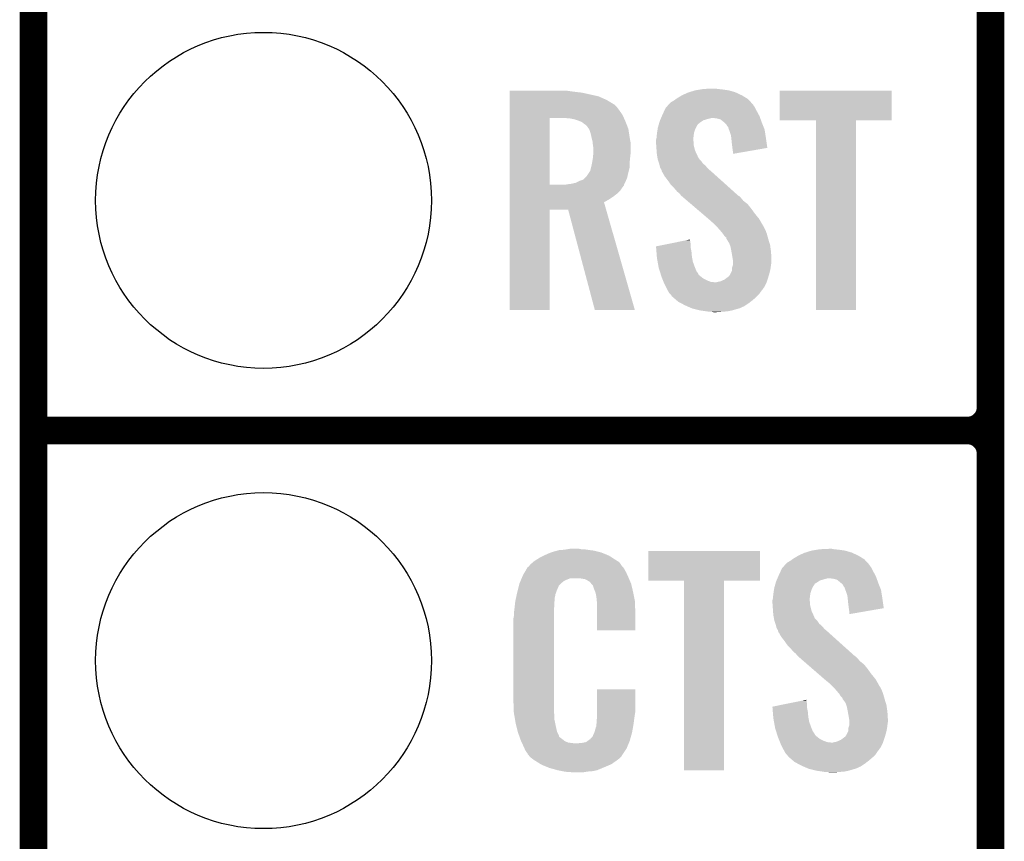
# Model space of a CAD drawing. Extents: x -1.3 to 24.2, y -3.9 to 53.5.
# Tile 6 of 43: x -1.3 to 4.1, y 11.7 to 16.2. Entities that reach past the tile are written whole.
import ezdxf

# ---------------------------------------------------------------- set-up
doc = ezdxf.new("R2010")
doc.units = 0
doc.layers.get('0').update_dxf_attribs({"linetype": 'CONTINUOUS'})
for name, color, linetype in [('CORDELIA-I_CLICK_V100_GKO', 14, 'CONTINUOUS'), ('CORDELIA-I_CLICK_V100_GTO', 12, 'CONTINUOUS'), ('CORDELIA-I_CLICK_V100_GTS', 13, 'CONTINUOUS')]:
    doc.layers.add(name, color=color, linetype=linetype)

# ---------------------------------------------------------------- blocks, each defined once
blk = doc.blocks.new('ROUND_23')
blk.add_circle((0, 0), 0.9271)

msp = doc.modelspace()

# ---------------------------------------------------------------- linework, layer by layer
at = {"layer": 'CORDELIA-I_CLICK_V100_GKO', "const_width": 0.1524}
msp.add_lwpolyline([(-1.27, -3.81), (-1.27, 53.34)], dxfattribs=at)
at = {"layer": 'CORDELIA-I_CLICK_V100_GTO', "const_width": 0.1524}
for points in [[(4.0132, -0.5588), (4.0132, 18.3388)], [(4.0132, 14.097), (4.0132, 16.383)], [(-1.27, 13.97), (3.8862, 13.97)], [(-1.27, 13.97), (3.8862, 13.97)], [(4.0132, 11.557), (4.0132, 13.843)]]:
    msp.add_lwpolyline(points, dxfattribs=at)
for points in [[(3.8862, 13.97, 0.4142136), (4.0132, 14.097)], [(4.0132, 13.843, 0.4142136), (3.8862, 13.97)], [(4.0132, 13.843, 0.4142136), (3.8862, 13.97)]]:
    msp.add_lwpolyline(points, format="xyb", dxfattribs=at)
at = {"layer": 'CORDELIA-I_CLICK_V100_GTO'}
for points in [[(1.35892, 15.84198), (1.358922, 15.84452), (1.69672, 15.84198), (1.67894, 15.84452)], [(1.35892, 15.83944), (1.35892, 15.84198), (1.7145, 15.83944), (1.69672, 15.84198)], [(1.35892, 15.83436), (1.35892, 15.83944), (1.75768, 15.83436), (1.7145, 15.83944)], [(1.35892, 15.814038), (1.35892, 15.83436), (1.849122, 15.814038), (1.75768, 15.83436)], [(2.283458, 15.80388), (2.308862, 15.81912), (2.666366, 15.80388), (2.6416, 15.81912)], [(2.308862, 15.81912), (2.341882, 15.834362), (2.6416, 15.81912), (2.60894, 15.834362)], [(2.341882, 15.834362), (2.350004, 15.8369), (2.60894, 15.834362), (2.6035, 15.8369)], [(2.350004, 15.8369), (2.38252, 15.84706), (2.6035, 15.8369), (2.567942, 15.84706)], [(2.38252, 15.84706), (2.413, 15.85214), (2.567942, 15.84706), (2.53238, 15.85214)], [(2.413, 15.85214), (2.428242, 15.85468), (2.53238, 15.85214), (2.506978, 15.85468)], [(2.428242, 15.85468), (2.48158, 15.85722), (2.506978, 15.85468), (2.494282, 15.85722)], [(2.84988, 15.681982), (2.8499, 15.844498), (3.467078, 15.681982), (3.4671, 15.844498)], [(2.8499, 15.844498), (2.849902, 15.84452), (3.4671, 15.844498), (2.849902, 15.84452)], [(1.35892, 15.79372), (1.35892, 15.814038), (1.89484, 15.79372), (1.849122, 15.814038)], [(1.35892, 15.77086), (1.35892, 15.79372), (1.93294, 15.77086), (1.89484, 15.79372)], [(1.35892, 15.768318), (1.35892, 15.77086), (1.93802, 15.768318), (1.93294, 15.77086)], [(1.35892, 15.758158), (1.35892, 15.768318), (1.94818, 15.758158), (1.93802, 15.768318)], [(2.231602, 15.76324), (2.236256, 15.768316), (2.705102, 15.76324), (2.702562, 15.768316)], [(2.236256, 15.768316), (2.247904, 15.781022), (2.702562, 15.768316), (2.690916, 15.781022)], [(2.247904, 15.781022), (2.252978, 15.78356), (2.690916, 15.781022), (2.68859, 15.78356)], [(2.252978, 15.78356), (2.26568, 15.791178), (2.68859, 15.78356), (2.681608, 15.791178)], [(2.26568, 15.791178), (2.276344, 15.798798), (2.681608, 15.791178), (2.674622, 15.798798)], [(2.276344, 15.798798), (2.283458, 15.80388), (2.674622, 15.798798), (2.666366, 15.80388)], [(1.358918, 15.712438), (1.35892, 15.73784), (1.9812, 15.712438), (1.96342, 15.73784)], [(1.358918, 15.69466), (1.358918, 15.712438), (1.989406, 15.69466), (1.9812, 15.712438)], [(1.35892, 15.73784), (1.35892, 15.758158), (1.96342, 15.73784), (1.94818, 15.758158)], [(2.198912, 15.704818), (2.20218, 15.71244), (2.73812, 15.704818), (2.733964, 15.71244)], [(2.20218, 15.71244), (2.211662, 15.73276), (2.733964, 15.71244), (2.72288, 15.73276)], [(2.211662, 15.73276), (2.219962, 15.75054), (2.72288, 15.73276), (2.71399, 15.75054)], [(2.219962, 15.75054), (2.222288, 15.753078), (2.71399, 15.75054), (2.71272, 15.753078)], [(2.222288, 15.753078), (2.231602, 15.76324), (2.71272, 15.753078), (2.705102, 15.76324)], [(1.358912, 15.326382), (1.358918, 15.69466), (1.57988, 15.326382), (1.579902, 15.69466)], [(1.691642, 15.69212), (1.66116, 15.69466), (1.99058, 15.69212), (1.989406, 15.69466)], [(1.71704, 15.687038), (1.691642, 15.69212), (1.992924, 15.687038), (1.99058, 15.69212)], [(1.739898, 15.67942), (1.71704, 15.687038), (1.99644, 15.67942), (1.992924, 15.687038)], [(1.75768, 15.671798), (1.739898, 15.67942), (1.999404, 15.671798), (1.99644, 15.67942)], [(1.77038, 15.66164), (1.75768, 15.671798), (2.003354, 15.66164), (1.999404, 15.671798)], [(1.778002, 15.656558), (1.77038, 15.66164), (2.00533, 15.656558), (2.003354, 15.66164)], [(1.78562, 15.64894), (1.778002, 15.656558), (2.008294, 15.64894), (2.00533, 15.656558)], [(2.17968, 15.651478), (2.181858, 15.6591), (2.39268, 15.651478), (2.39776, 15.6591)], [(2.181858, 15.6591), (2.182584, 15.66164), (2.39776, 15.6591), (2.4003, 15.66164)], [(2.182584, 15.66164), (2.185488, 15.6718), (2.4003, 15.66164), (2.413, 15.6718)], [(2.185488, 15.6718), (2.18694, 15.676882), (2.413, 15.6718), (2.420622, 15.676882)], [(2.18694, 15.676882), (2.189114, 15.681958), (2.420622, 15.676882), (2.428236, 15.681958)], [(2.189114, 15.681958), (2.192382, 15.68958), (2.428236, 15.681958), (2.453642, 15.68958)], [(2.192382, 15.68958), (2.194558, 15.69466), (2.453642, 15.68958), (2.473958, 15.69466)], [(2.194558, 15.69466), (2.198912, 15.704818), (2.74175, 15.69466), (2.73812, 15.704818)], [(2.501898, 15.69212), (2.481578, 15.69466), (2.742656, 15.69212), (2.74175, 15.69466)], [(2.522216, 15.687042), (2.501898, 15.69212), (2.74447, 15.687042), (2.742656, 15.69212)], [(2.544446, 15.66926), (2.522216, 15.687042), (2.75082, 15.66926), (2.74447, 15.687042)], [(2.547618, 15.666722), (2.544446, 15.66926), (2.751836, 15.666722), (2.75082, 15.66926)], [(2.555238, 15.6591), (2.547618, 15.666722), (2.754884, 15.6591), (2.751836, 15.666722)], [(2.560318, 15.648944), (2.555238, 15.6591), (2.758946, 15.648944), (2.754884, 15.6591)], [(3.050518, 15.68196), (2.84988, 15.681982), (3.467078, 15.68196), (3.467078, 15.681982)], [(3.05052, 15.681938), (3.050518, 15.68196), (3.27152, 15.681938), (3.467078, 15.68196)], [(3.05054, 14.635502), (3.05052, 15.681938), (3.271498, 14.635502), (3.27152, 15.681938)], [(1.796508, 15.633696), (1.78562, 15.64894), (2.01422, 15.633696), (2.008294, 15.64894)], [(1.79832, 15.631158), (1.796508, 15.633696), (2.014602, 15.631158), (2.01422, 15.633696)], [(1.80594, 15.608298), (1.79832, 15.631158), (2.01803, 15.608298), (2.014602, 15.631158)], [(1.81102, 15.58544), (1.80594, 15.608298), (2.02146, 15.58544), (2.01803, 15.608298)], [(2.16916, 15.582902), (2.170936, 15.60068), (2.372676, 15.582902), (2.3749, 15.60068)], [(2.170936, 15.60068), (2.1717, 15.6083), (2.3749, 15.60068), (2.37617, 15.6083)], [(2.1717, 15.6083), (2.172872, 15.61592), (2.37617, 15.6083), (2.37744, 15.61592)], [(2.172872, 15.61592), (2.175216, 15.631158), (2.37744, 15.61592), (2.38252, 15.631158)], [(2.175216, 15.631158), (2.17678, 15.641322), (2.38252, 15.631158), (2.387602, 15.641322)], [(2.17678, 15.641322), (2.17968, 15.651478), (2.387602, 15.641322), (2.39268, 15.651478)], [(2.565394, 15.643866), (2.560318, 15.648944), (2.760978, 15.643866), (2.758946, 15.648944)], [(2.5654, 15.641324), (2.565394, 15.643866), (2.761994, 15.641324), (2.760978, 15.643866)], [(2.569212, 15.631158), (2.5654, 15.641324), (2.76606, 15.631158), (2.761994, 15.641324)], [(2.57302, 15.621), (2.569212, 15.631158), (2.767664, 15.621), (2.76606, 15.631158)], [(2.580638, 15.598142), (2.57302, 15.621), (2.771274, 15.598142), (2.767664, 15.621)], [(1.811656, 15.5829), (1.81102, 15.58544), (2.02184, 15.5829), (2.02146, 15.58544)], [(1.8161, 15.565118), (1.811656, 15.5829), (2.025074, 15.565118), (2.02184, 15.5829)], [(1.81723, 15.554958), (1.8161, 15.565118), (2.02692, 15.554958), (2.025074, 15.565118)], [(1.81864, 15.54226), (1.81723, 15.554958), (2.02692, 15.54226), (2.02692, 15.554958)], [(2.16662, 15.572742), (2.168524, 15.580358), (2.37236, 15.572742), (2.37236, 15.580358)], [(2.16662, 15.570198), (2.16662, 15.572742), (2.37236, 15.570198), (2.37236, 15.572742)], [(2.16662, 15.560038), (2.16662, 15.570198), (2.3749, 15.560038), (2.37236, 15.570198)], [(2.16771, 15.544798), (2.16662, 15.560038), (2.3749, 15.544798), (2.3749, 15.560038)], [(2.168524, 15.580358), (2.16916, 15.582902), (2.37236, 15.580358), (2.372676, 15.582902)], [(2.582244, 15.5829), (2.580638, 15.598142), (2.77368, 15.5829), (2.771274, 15.598142)], [(2.58572, 15.54988), (2.582244, 15.5829), (2.778386, 15.54988), (2.77368, 15.5829)], [(2.58826, 15.52956), (2.58572, 15.54988), (2.78128, 15.52956), (2.778386, 15.54988)], [(1.82118, 15.527018), (1.81864, 15.54226), (2.02692, 15.527018), (2.02692, 15.54226)], [(1.81903, 15.4813), (1.820788, 15.50416), (2.02438, 15.4813), (2.02692, 15.50416)], [(1.820788, 15.50416), (1.82118, 15.50924), (2.02692, 15.50416), (2.02692, 15.50924)], [(1.82118, 15.50924), (1.82118, 15.527018), (2.02692, 15.50924), (2.02692, 15.527018)], [(2.16916, 15.52448), (2.16771, 15.544798), (2.37998, 15.52448), (2.3749, 15.544798)], [(2.169942, 15.514318), (2.16916, 15.52448), (2.38252, 15.514318), (2.37998, 15.52448)], [(2.1717, 15.49146), (2.169942, 15.514318), (2.39307, 15.49146), (2.38252, 15.514318)], [(2.588262, 15.529556), (2.58826, 15.52956), (2.78128, 15.529556), (2.78128, 15.52956)], [(2.5908, 15.51178), (2.588262, 15.529556), (2.678642, 15.51178), (2.78128, 15.529556)], [(2.5908, 15.496566), (2.5908, 15.51178), (2.5908, 15.496566), (2.678642, 15.51178)], [(1.809044, 15.425418), (1.81356, 15.44574), (2.02184, 15.425418), (2.02184, 15.44574)], [(1.81356, 15.44574), (1.815252, 15.455902), (2.02184, 15.44574), (2.02184, 15.455902)], [(1.815252, 15.455902), (1.81864, 15.47622), (2.02184, 15.455902), (2.02387, 15.47622)], [(1.81864, 15.47622), (1.81903, 15.4813), (2.02387, 15.47622), (2.02438, 15.4813)], [(2.173548, 15.481296), (2.1717, 15.49146), (2.39776, 15.481296), (2.39307, 15.49146)], [(2.174012, 15.478754), (2.173548, 15.481296), (2.397766, 15.478754), (2.39776, 15.481296)], [(2.174472, 15.47622), (2.174012, 15.478754), (2.4003, 15.47622), (2.397766, 15.478754)], [(2.175858, 15.468598), (2.174472, 15.47622), (2.405382, 15.468598), (2.4003, 15.47622)], [(2.17678, 15.46352), (2.175858, 15.468598), (2.41046, 15.46352), (2.405382, 15.468598)], [(2.178474, 15.45844), (2.17678, 15.46352), (2.41554, 15.45844), (2.41046, 15.46352)], [(2.183554, 15.443198), (2.178474, 15.45844), (2.425702, 15.443198), (2.41554, 15.45844)], [(2.1844, 15.440658), (2.183554, 15.443198), (2.428878, 15.440658), (2.425702, 15.443198)], [(2.186306, 15.43304), (2.1844, 15.440658), (2.438402, 15.43304), (2.428878, 15.440658)], [(1.783078, 15.372078), (1.79832, 15.39494), (2.008942, 15.372078), (2.01422, 15.39494)], [(1.79832, 15.39494), (1.803398, 15.402556), (2.01422, 15.39494), (2.016124, 15.402556)], [(1.803398, 15.402556), (1.80848, 15.42288), (2.016124, 15.402556), (2.021204, 15.42288)], [(1.80848, 15.42288), (1.809044, 15.425418), (2.021204, 15.42288), (2.02184, 15.425418)], [(2.189478, 15.420342), (2.186306, 15.43304), (2.449284, 15.420342), (2.438402, 15.43304)], [(2.19253, 15.415258), (2.189478, 15.420342), (2.45364, 15.415258), (2.449284, 15.420342)], [(2.1971, 15.407642), (2.19253, 15.415258), (2.462528, 15.407642), (2.45364, 15.415258)], [(2.199006, 15.40002), (2.1971, 15.407642), (2.47142, 15.40002), (2.462528, 15.407642)], [(2.199638, 15.397486), (2.199006, 15.40002), (2.474242, 15.397486), (2.47142, 15.40002)], [(2.202178, 15.39494), (2.199638, 15.397486), (2.477076, 15.39494), (2.474242, 15.397486)], [(2.214878, 15.372082), (2.202178, 15.39494), (2.502522, 15.372082), (2.477076, 15.39494)], [(1.663698, 15.32636), (1.67894, 15.3289), (1.990088, 15.32636), (1.990724, 15.3289)], [(1.67894, 15.3289), (1.699212, 15.331434), (1.990724, 15.3289), (1.991358, 15.331434)], [(1.699212, 15.331434), (1.69926, 15.33144), (1.991358, 15.331434), (1.991362, 15.33144)], [(1.69926, 15.33144), (1.710692, 15.33398), (1.991362, 15.33144), (1.993898, 15.33398)], [(1.710692, 15.33398), (1.722118, 15.336518), (1.993898, 15.33398), (1.99505, 15.336518)], [(1.722118, 15.336518), (1.74244, 15.34668), (1.99505, 15.336518), (1.99967, 15.34668)], [(1.74244, 15.34668), (1.765296, 15.3543), (1.99967, 15.34668), (2.003134, 15.3543)], [(1.765296, 15.3543), (1.772914, 15.361918), (2.003134, 15.3543), (2.006598, 15.361918)], [(1.772914, 15.361918), (1.783078, 15.372078), (2.006598, 15.361918), (2.008942, 15.372078)], [(2.23266, 15.34922), (2.214878, 15.372082), (2.527972, 15.34922), (2.502522, 15.372082)], [(2.25044, 15.32382), (2.23266, 15.34922), (2.556248, 15.32382), (2.527972, 15.34922)], [(1.35891, 15.293338), (1.358912, 15.31112), (1.968498, 15.293338), (1.9812, 15.31112)], [(1.35891, 15.2781), (1.35891, 15.293338), (1.953258, 15.2781), (1.968498, 15.293338)], [(1.35891, 15.26032), (1.35891, 15.2781), (1.9304, 15.26032), (1.953258, 15.2781)], [(1.358912, 15.32636), (1.358912, 15.326382), (1.663698, 15.32636), (1.57988, 15.326382)], [(1.358912, 15.321276), (1.358912, 15.32636), (1.988818, 15.321276), (1.990088, 15.32636)], [(1.358912, 15.31112), (1.358912, 15.321276), (1.9812, 15.31112), (1.988818, 15.321276)], [(2.268222, 15.30604), (2.25044, 15.32382), (2.576042, 15.30604), (2.556248, 15.32382)], [(2.283458, 15.28826), (2.268222, 15.30604), (2.595834, 15.28826), (2.576042, 15.30604)], [(2.296158, 15.278102), (2.283458, 15.28826), (2.607142, 15.278102), (2.595834, 15.28826)], [(2.30378, 15.267942), (2.296158, 15.278102), (2.618452, 15.267942), (2.607142, 15.278102)], [(1.35891, 15.245082), (1.35891, 15.26032), (1.907542, 15.245082), (1.9304, 15.26032)], [(1.35891, 15.229824), (1.35891, 15.245082), (1.879604, 15.229824), (1.907542, 15.245082)], [(1.35891, 15.1892), (1.35891, 15.229824), (1.891234, 15.1892), (1.879604, 15.229824)], [(2.306322, 15.265398), (2.30378, 15.267942), (2.621284, 15.265398), (2.618452, 15.267942)], [(2.309302, 15.262858), (2.306322, 15.265398), (2.62636, 15.262858), (2.621284, 15.265398)], [(2.321218, 15.2527), (2.309302, 15.262858), (2.63652, 15.2527), (2.62636, 15.262858)], [(2.339098, 15.237458), (2.321218, 15.2527), (2.649222, 15.237458), (2.63652, 15.2527)], [(2.359956, 15.219678), (2.339098, 15.237458), (2.672082, 15.219678), (2.649222, 15.237458)], [(1.3589, 14.635502), (1.35891, 15.189178), (1.579858, 14.635502), (1.57988, 15.189178)], [(1.35891, 15.189178), (1.35891, 15.1892), (1.57988, 15.189178), (1.681462, 15.1892)], [(1.828796, 14.635496), (1.681462, 15.1892), (2.049748, 14.635496), (1.891234, 15.1892)], [(2.38975, 15.19428), (2.359956, 15.219678), (2.6924, 15.19428), (2.672082, 15.219678)], [(2.422526, 15.16634), (2.38975, 15.19428), (2.71272, 15.16634), (2.6924, 15.19428)], [(2.455304, 15.138398), (2.422526, 15.16634), (2.735582, 15.138398), (2.71272, 15.16634)], [(2.46126, 15.13332), (2.455304, 15.138398), (2.738546, 15.13332), (2.735582, 15.138398)], [(2.48412, 15.113), (2.46126, 15.13332), (2.750398, 15.113), (2.738546, 15.13332)], [(2.489202, 15.10792), (2.48412, 15.113), (2.75336, 15.10792), (2.750398, 15.113)], [(2.494284, 15.102838), (2.489202, 15.10792), (2.755902, 15.102838), (2.75336, 15.10792)], [(2.501904, 15.095218), (2.494284, 15.102838), (2.76098, 15.095218), (2.755902, 15.102838)], [(2.504442, 15.09268), (2.501904, 15.095218), (2.76225, 15.09268), (2.76098, 15.095218)], [(2.519998, 15.0749), (2.504442, 15.09268), (2.77114, 15.0749), (2.76225, 15.09268)], [(2.52222, 15.07236), (2.519998, 15.0749), (2.772094, 15.07236), (2.77114, 15.0749)], [(2.53492, 15.05712), (2.52222, 15.07236), (2.777808, 15.05712), (2.772094, 15.07236)], [(2.536612, 15.054582), (2.53492, 15.05712), (2.778758, 15.054582), (2.777808, 15.05712)], [(2.16664, 14.986004), (2.254384, 15.003778), (2.35712, 14.986004), (2.35712, 15.003778)], [(2.254384, 15.003778), (2.32962, 15.019018), (2.35712, 15.003778), (2.35458, 15.019018)], [(2.32962, 15.019018), (2.35458, 15.024074), (2.35458, 15.019018), (2.35458, 15.024074)], [(2.545078, 15.041882), (2.536612, 15.054582), (2.782224, 15.041882), (2.778758, 15.054582)], [(2.555232, 15.034264), (2.545078, 15.041882), (2.784302, 15.034264), (2.782224, 15.041882)], [(2.55524, 15.026646), (2.555232, 15.034264), (2.78638, 15.026646), (2.784302, 15.034264)], [(2.555246, 15.02664), (2.55524, 15.026646), (2.78638, 15.02664), (2.78638, 15.026646)], [(2.557778, 15.024102), (2.555246, 15.02664), (2.787162, 15.024102), (2.78638, 15.02664)], [(2.570478, 15.003782), (2.557778, 15.024102), (2.793414, 15.003782), (2.787162, 15.024102)], [(2.57429, 14.993618), (2.570478, 15.003782), (2.79654, 14.993618), (2.793414, 15.003782)], [(2.166844, 14.983458), (2.16664, 14.986004), (2.35712, 14.983458), (2.35712, 14.986004)], [(2.168868, 14.95806), (2.166844, 14.983458), (2.3622, 14.95806), (2.35712, 14.983458)], [(2.171094, 14.93012), (2.168868, 14.95806), (2.36474, 14.93012), (2.3622, 14.95806)], [(2.578098, 14.983462), (2.57429, 14.993618), (2.797896, 14.983462), (2.79654, 14.993618)], [(2.58334, 14.95552), (2.578098, 14.983462), (2.80162, 14.95552), (2.797896, 14.983462)], [(2.58572, 14.94282), (2.58334, 14.95552), (2.802414, 14.94282), (2.80162, 14.95552)], [(2.1717, 14.922498), (2.171094, 14.93012), (2.366128, 14.922498), (2.36474, 14.93012)], [(2.175396, 14.90218), (2.1717, 14.922498), (2.369822, 14.90218), (2.366128, 14.922498)], [(2.180476, 14.87424), (2.175396, 14.90218), (2.37998, 14.87424), (2.369822, 14.90218)], [(2.590378, 14.914882), (2.58572, 14.94282), (2.80416, 14.914882), (2.802414, 14.94282)], [(2.5908, 14.912342), (2.590378, 14.914882), (2.80416, 14.912342), (2.80416, 14.914882)], [(2.5908, 14.90218), (2.5908, 14.912342), (2.80416, 14.90218), (2.80416, 14.912342)], [(2.5908, 14.8844), (2.5908, 14.90218), (2.80162, 14.8844), (2.80416, 14.90218)], [(2.18186, 14.86662), (2.180476, 14.87424), (2.38303, 14.86662), (2.37998, 14.87424)], [(2.187476, 14.84884), (2.18186, 14.86662), (2.390144, 14.84884), (2.38303, 14.86662)], [(2.188278, 14.8463), (2.187476, 14.84884), (2.39268, 14.8463), (2.390144, 14.84884)], [(2.190684, 14.838678), (2.188278, 14.8463), (2.39776, 14.838678), (2.39268, 14.8463)], [(2.57556, 14.831062), (2.580638, 14.841222), (2.790952, 14.831062), (2.794, 14.841222)], [(2.580638, 14.841222), (2.58572, 14.851384), (2.794, 14.841222), (2.796258, 14.851384)], [(2.58572, 14.864082), (2.585722, 14.866622), (2.79908, 14.864082), (2.799396, 14.866622)], [(2.58572, 14.851384), (2.58572, 14.864082), (2.796258, 14.851384), (2.79908, 14.864082)], [(2.585722, 14.866622), (2.5908, 14.881864), (2.799396, 14.866622), (2.801302, 14.881864)], [(2.5908, 14.881864), (2.5908, 14.8844), (2.801302, 14.881864), (2.80162, 14.8844)], [(2.193892, 14.828518), (2.190684, 14.838678), (2.402844, 14.828518), (2.39776, 14.838678)], [(2.1971, 14.818358), (2.193892, 14.828518), (2.415544, 14.818358), (2.402844, 14.828518)], [(2.201166, 14.808198), (2.1971, 14.818358), (2.428242, 14.808198), (2.415544, 14.818358)], [(2.205228, 14.79804), (2.201166, 14.808198), (2.44856, 14.79804), (2.428242, 14.808198)], [(2.208276, 14.79042), (2.205228, 14.79804), (2.468882, 14.79042), (2.44856, 14.79804)], [(2.209292, 14.78788), (2.208276, 14.79042), (2.491742, 14.78788), (2.468882, 14.79042)], [(2.210308, 14.78534), (2.209292, 14.78788), (2.77622, 14.78534), (2.777066, 14.78788)], [(2.21234, 14.78026), (2.210308, 14.78534), (2.773678, 14.78026), (2.77622, 14.78534)], [(2.499362, 14.78788), (2.50952, 14.79042), (2.777066, 14.78788), (2.777912, 14.79042)], [(2.50952, 14.79042), (2.522222, 14.792962), (2.777912, 14.79042), (2.77876, 14.792962)], [(2.522222, 14.792962), (2.54508, 14.803122), (2.77876, 14.792962), (2.782146, 14.803122)], [(2.54508, 14.803122), (2.56201, 14.81582), (2.782146, 14.803122), (2.78638, 14.81582)], [(2.56201, 14.81582), (2.5654, 14.818362), (2.78638, 14.81582), (2.787142, 14.818362)], [(2.5654, 14.818362), (2.57048, 14.82344), (2.787142, 14.818362), (2.788664, 14.82344)], [(2.57048, 14.82344), (2.57556, 14.831062), (2.788664, 14.82344), (2.790952, 14.831062)], [(2.2225, 14.75994), (2.21234, 14.78026), (2.763518, 14.75994), (2.773678, 14.78026)], [(2.22377, 14.7574), (2.2225, 14.75994), (2.76098, 14.7574), (2.763518, 14.75994)], [(2.22758, 14.74978), (2.22377, 14.7574), (2.7559, 14.74978), (2.76098, 14.7574)], [(2.234636, 14.73708), (2.22758, 14.74978), (2.74574, 14.73708), (2.7559, 14.74978)], [(2.240278, 14.726922), (2.234636, 14.73708), (2.738966, 14.726922), (2.74574, 14.73708)], [(2.245362, 14.721838), (2.240278, 14.726922), (2.735578, 14.721838), (2.738966, 14.726922)], [(2.250438, 14.71676), (2.245362, 14.721838), (2.7305, 14.71676), (2.735578, 14.721838)], [(2.252978, 14.711684), (2.250438, 14.71676), (2.725424, 14.711684), (2.7305, 14.71676)], [(2.25891, 14.7066), (2.252978, 14.711684), (2.72034, 14.7066), (2.725424, 14.711684)], [(2.276688, 14.69136), (2.25891, 14.7066), (2.702562, 14.69136), (2.72034, 14.7066)], [(2.28854, 14.6812), (2.276688, 14.69136), (2.689498, 14.6812), (2.702562, 14.69136)], [(2.302828, 14.67358), (2.28854, 14.6812), (2.6797, 14.67358), (2.689498, 14.6812)], [(1.579858, 14.63548), (1.3589, 14.635502), (1.579858, 14.63548), (1.579858, 14.635502)], [(2.049752, 14.63548), (1.828796, 14.635496), (2.049752, 14.63548), (2.049748, 14.635496)], [(2.32664, 14.66088), (2.302828, 14.67358), (2.66065, 14.66088), (2.6797, 14.67358)], [(2.33245, 14.658338), (2.32664, 14.66088), (2.656838, 14.658338), (2.66065, 14.66088)], [(2.338252, 14.6558), (2.33245, 14.658338), (2.654296, 14.6558), (2.656838, 14.658338)], [(2.344058, 14.65326), (2.338252, 14.6558), (2.64668, 14.65326), (2.654296, 14.6558)], [(2.361478, 14.645638), (2.344058, 14.65326), (2.631438, 14.645638), (2.64668, 14.65326)], [(2.367278, 14.6431), (2.361478, 14.645638), (2.622552, 14.6431), (2.631438, 14.645638)], [(2.37744, 14.64056), (2.367278, 14.6431), (2.61366, 14.64056), (2.622552, 14.6431)], [(2.40792, 14.63294), (2.37744, 14.64056), (2.588262, 14.63294), (2.61366, 14.64056)], [(2.44348, 14.62786), (2.40792, 14.63294), (2.56286, 14.62786), (2.588262, 14.63294)], [(2.46126, 14.62532), (2.44348, 14.62786), (2.53238, 14.62532), (2.56286, 14.62786)], [(2.484118, 14.62278), (2.473958, 14.62532), (2.499362, 14.62278), (2.53238, 14.62532)], [(3.271498, 14.63548), (3.05054, 14.635502), (3.271498, 14.63548), (3.271498, 14.635502)], [(1.505496, 13.25626), (1.521462, 13.26642), (1.9431, 13.25626), (1.927296, 13.26642)], [(1.521462, 13.26642), (1.546856, 13.279118), (1.927296, 13.26642), (1.90754, 13.279118)], [(1.546856, 13.279118), (1.55702, 13.2842), (1.90754, 13.279118), (1.8952, 13.2842)], [(1.55702, 13.2842), (1.57988, 13.29436), (1.8952, 13.2842), (1.870526, 13.29436)], [(1.57988, 13.29436), (1.587494, 13.296898), (1.870526, 13.29436), (1.864362, 13.296898)], [(1.587494, 13.296898), (1.60274, 13.301978), (1.864362, 13.296898), (1.844046, 13.301978)], [(1.60274, 13.301978), (1.62137, 13.30706), (1.844046, 13.301978), (1.82372, 13.30706)], [(1.62137, 13.30706), (1.630682, 13.3096), (1.82372, 13.30706), (1.80467, 13.3096)], [(1.630682, 13.3096), (1.66116, 13.31214), (1.80467, 13.3096), (1.78562, 13.31214)], [(1.66116, 13.31214), (1.6764, 13.31468), (1.78562, 13.31214), (1.76784, 13.31468)], [(1.6764, 13.31468), (1.691642, 13.31722), (1.755142, 13.31468), (1.742442, 13.31722)], [(2.12344, 13.141982), (2.12346, 13.304498), (2.740638, 13.141982), (2.74066, 13.304498)], [(2.12346, 13.304498), (2.123462, 13.30452), (2.74066, 13.304498), (2.123462, 13.30452)], [(2.918964, 13.258798), (2.926078, 13.26388), (3.317242, 13.258798), (3.308986, 13.26388)], [(2.926078, 13.26388), (2.951482, 13.27912), (3.308986, 13.26388), (3.28422, 13.27912)], [(2.951482, 13.27912), (2.984502, 13.294362), (3.28422, 13.27912), (3.25156, 13.294362)], [(2.984502, 13.294362), (2.992624, 13.2969), (3.25156, 13.294362), (3.24612, 13.2969)], [(2.992624, 13.2969), (3.02514, 13.30706), (3.24612, 13.2969), (3.210562, 13.30706)], [(3.02514, 13.30706), (3.05562, 13.31214), (3.210562, 13.30706), (3.175, 13.31214)], [(3.05562, 13.31214), (3.070862, 13.31468), (3.175, 13.31214), (3.149598, 13.31468)], [(3.070862, 13.31468), (3.1242, 13.31722), (3.149598, 13.31468), (3.136902, 13.31722)], [(1.441524, 13.18768), (1.454974, 13.210538), (2.00152, 13.18768), (1.988822, 13.210538)], [(1.454974, 13.210538), (1.457966, 13.215622), (1.988822, 13.210538), (1.98374, 13.215622)], [(1.457966, 13.215622), (1.463042, 13.218164), (1.98374, 13.215622), (1.981198, 13.218164)], [(1.463042, 13.218164), (1.46507, 13.2207), (1.981198, 13.218164), (1.978662, 13.2207)], [(1.46507, 13.2207), (1.469132, 13.225778), (1.978662, 13.2207), (1.97612, 13.225778)], [(1.469132, 13.225778), (1.4732, 13.230862), (1.97612, 13.225778), (1.97249, 13.230862)], [(1.4732, 13.230862), (1.487712, 13.243558), (1.97249, 13.230862), (1.963422, 13.243558)], [(1.487712, 13.243558), (1.493522, 13.24864), (1.963422, 13.243558), (1.955292, 13.24864)], [(1.493522, 13.24864), (1.505496, 13.25626), (1.955292, 13.24864), (1.9431, 13.25626)], [(2.854282, 13.19276), (2.862582, 13.21054), (3.3655, 13.19276), (3.35661, 13.21054)], [(2.862582, 13.21054), (2.864908, 13.213078), (3.35661, 13.21054), (3.35534, 13.213078)], [(2.864908, 13.213078), (2.874222, 13.22324), (3.35534, 13.213078), (3.347722, 13.22324)], [(2.874222, 13.22324), (2.878876, 13.228316), (3.347722, 13.22324), (3.345182, 13.228316)], [(2.878876, 13.228316), (2.890524, 13.241022), (3.345182, 13.228316), (3.333536, 13.241022)], [(2.890524, 13.241022), (2.895598, 13.24356), (3.333536, 13.241022), (3.33121, 13.24356)], [(2.895598, 13.24356), (2.9083, 13.251178), (3.33121, 13.24356), (3.324228, 13.251178)], [(2.9083, 13.251178), (2.918964, 13.258798), (3.324228, 13.251178), (3.317242, 13.258798)], [(1.420796, 13.1445), (1.425072, 13.154658), (1.66878, 13.1445), (1.694176, 13.154658)], [(1.425072, 13.15466), (1.427212, 13.15974), (2.016398, 13.15466), (2.01422, 13.15974)], [(1.425072, 13.154658), (1.425072, 13.15466), (1.694176, 13.154658), (1.744978, 13.15466)], [(1.427212, 13.15974), (1.43256, 13.172442), (2.01422, 13.15974), (2.008448, 13.172442)], [(1.43256, 13.172442), (1.441524, 13.18768), (2.008448, 13.172442), (2.00152, 13.18768)], [(1.775458, 13.14958), (1.744978, 13.15466), (2.018576, 13.14958), (2.016398, 13.15466)], [(2.835002, 13.14958), (2.837178, 13.15466), (3.096262, 13.14958), (3.116578, 13.15466)], [(2.837178, 13.15466), (2.841532, 13.164818), (3.38437, 13.15466), (3.38074, 13.164818)], [(2.841532, 13.164818), (2.8448, 13.17244), (3.38074, 13.164818), (3.376584, 13.17244)], [(2.8448, 13.17244), (2.854282, 13.19276), (3.376584, 13.17244), (3.3655, 13.19276)], [(3.144518, 13.15212), (3.124198, 13.15466), (3.385276, 13.15212), (3.38437, 13.15466)], [(1.403984, 13.09116), (1.4097, 13.114016), (1.62052, 13.09116), (1.630678, 13.114016)], [(1.4097, 13.114016), (1.412242, 13.124182), (1.630678, 13.114016), (1.640842, 13.124182)], [(1.412242, 13.124182), (1.414378, 13.12926), (1.640842, 13.124182), (1.64592, 13.12926)], [(1.414378, 13.12926), (1.418656, 13.13942), (1.64592, 13.12926), (1.65862, 13.13942)], [(1.418656, 13.13942), (1.420796, 13.1445), (1.65862, 13.13942), (1.66878, 13.1445)], [(1.785618, 13.1445), (1.775458, 13.14958), (2.020752, 13.1445), (2.018576, 13.14958)], [(1.793238, 13.139422), (1.785618, 13.1445), (2.022928, 13.139422), (2.020752, 13.1445)], [(1.798316, 13.136882), (1.793238, 13.139422), (2.024016, 13.136882), (2.022928, 13.139422)], [(1.803402, 13.1318), (1.798316, 13.136882), (2.026194, 13.1318), (2.024016, 13.136882)], [(1.809936, 13.124178), (1.803402, 13.1318), (2.02946, 13.124178), (2.026194, 13.1318)], [(1.818638, 13.114022), (1.809936, 13.124178), (2.03185, 13.114022), (2.02946, 13.124178)], [(1.82626, 13.091158), (1.818638, 13.114022), (2.03723, 13.091158), (2.03185, 13.114022)], [(2.321538, 13.14196), (2.12344, 13.141982), (2.740638, 13.14196), (2.740638, 13.141982)], [(2.32154, 13.141938), (2.321538, 13.14196), (2.54254, 13.141938), (2.740638, 13.14196)], [(2.32156, 12.095502), (2.32154, 13.141938), (2.542518, 12.095502), (2.54254, 13.141938)], [(2.817836, 13.091158), (2.8194, 13.101322), (3.02514, 13.091158), (3.030222, 13.101322)], [(2.8194, 13.101322), (2.8223, 13.111478), (3.030222, 13.101322), (3.0353, 13.111478)], [(2.8223, 13.111478), (2.824478, 13.1191), (3.0353, 13.111478), (3.04038, 13.1191)], [(2.824478, 13.1191), (2.825202, 13.121634), (3.04038, 13.1191), (3.042914, 13.121634)], [(2.825202, 13.121634), (2.825926, 13.124168), (3.042914, 13.121634), (3.04292, 13.124168)], [(2.825926, 13.124168), (2.828108, 13.1318), (3.04292, 13.124168), (3.055622, 13.1318)], [(2.828108, 13.1318), (2.82956, 13.136882), (3.055622, 13.1318), (3.063242, 13.136882)], [(2.82956, 13.136882), (2.831734, 13.141958), (3.063242, 13.136882), (3.070856, 13.141958)], [(2.831734, 13.141958), (2.835002, 13.14958), (3.070856, 13.141958), (3.096262, 13.14958)], [(3.164836, 13.147042), (3.144518, 13.15212), (3.38709, 13.147042), (3.385276, 13.15212)], [(3.187066, 13.12926), (3.164836, 13.147042), (3.39344, 13.12926), (3.38709, 13.147042)], [(3.190238, 13.126722), (3.187066, 13.12926), (3.394456, 13.126722), (3.39344, 13.12926)], [(3.197858, 13.1191), (3.190238, 13.126722), (3.397504, 13.1191), (3.394456, 13.126722)], [(3.202938, 13.108944), (3.197858, 13.1191), (3.401566, 13.108944), (3.397504, 13.1191)], [(3.208014, 13.103866), (3.202938, 13.108944), (3.403598, 13.103866), (3.401566, 13.108944)], [(3.20802, 13.101324), (3.208014, 13.103866), (3.404614, 13.101324), (3.403598, 13.103866)], [(3.211832, 13.091158), (3.20802, 13.101324), (3.40868, 13.091158), (3.404614, 13.101324)], [(1.391518, 13.035278), (1.394192, 13.047978), (1.60782, 13.035278), (1.60782, 13.047978)], [(1.394192, 13.047978), (1.39633, 13.058138), (1.60782, 13.047978), (1.61036, 13.058138)], [(1.39633, 13.058138), (1.3974, 13.063216), (1.61036, 13.058138), (1.61036, 13.063216)], [(1.3974, 13.063216), (1.39954, 13.07338), (1.61036, 13.063216), (1.614054, 13.07338)], [(1.39954, 13.07338), (1.403984, 13.09116), (1.614054, 13.07338), (1.62052, 13.09116)], [(1.830324, 13.081), (1.82626, 13.091158), (2.03962, 13.081), (2.03723, 13.091158)], [(1.83134, 13.07846), (1.830324, 13.081), (2.040128, 13.07846), (2.03962, 13.081)], [(1.833878, 13.073384), (1.83134, 13.07846), (2.041144, 13.073384), (2.040128, 13.07846)], [(1.83388, 13.070842), (1.833878, 13.073384), (2.041652, 13.070842), (2.041144, 13.073384)], [(1.83642, 13.058138), (1.83388, 13.070842), (2.044194, 13.058138), (2.041652, 13.070842)], [(1.83896, 13.04036), (1.83642, 13.058138), (2.047748, 13.04036), (2.044194, 13.058138)], [(2.81178, 13.042902), (2.813556, 13.06068), (3.015296, 13.042902), (3.01752, 13.06068)], [(2.813556, 13.06068), (2.81432, 13.0683), (3.01752, 13.06068), (3.01879, 13.0683)], [(2.81432, 13.0683), (2.815492, 13.07592), (3.01879, 13.0683), (3.02006, 13.07592)], [(2.815492, 13.07592), (2.817836, 13.091158), (3.02006, 13.07592), (3.02514, 13.091158)], [(3.21564, 13.081), (3.211832, 13.091158), (3.410284, 13.081), (3.40868, 13.091158)], [(3.223258, 13.058142), (3.21564, 13.081), (3.413894, 13.058142), (3.410284, 13.081)], [(3.224864, 13.0429), (3.223258, 13.058142), (3.4163, 13.0429), (3.413894, 13.058142)], [(1.384582, 12.981938), (1.38684, 13.00226), (1.60274, 12.981938), (1.60528, 13.00226)], [(1.38684, 13.00226), (1.389096, 13.022578), (1.60528, 13.00226), (1.60528, 13.022578)], [(1.389096, 13.022578), (1.38938, 13.025118), (1.60528, 13.022578), (1.605788, 13.025118)], [(1.38938, 13.025118), (1.391518, 13.035278), (1.605788, 13.025118), (1.60782, 13.035278)], [(1.839742, 13.030198), (1.83896, 13.04036), (2.04978, 13.030198), (2.047748, 13.04036)], [(1.8415, 13.00734), (1.839742, 13.030198), (2.050734, 13.00734), (2.04978, 13.030198)], [(1.8415, 12.96924), (1.8415, 13.00734), (2.05232, 12.96924), (2.050734, 13.00734)], [(2.80924, 13.032742), (2.811144, 13.040358), (3.01498, 13.032742), (3.01498, 13.040358)], [(2.80924, 13.030198), (2.80924, 13.032742), (3.01498, 13.030198), (3.01498, 13.032742)], [(2.80924, 13.020038), (2.80924, 13.030198), (3.01752, 13.020038), (3.01498, 13.030198)], [(2.81033, 13.004798), (2.80924, 13.020038), (3.01752, 13.004798), (3.01752, 13.020038)], [(2.81178, 12.98448), (2.81033, 13.004798), (3.0226, 12.98448), (3.01752, 13.004798)], [(2.811144, 13.040358), (2.81178, 13.042902), (3.01498, 13.040358), (3.015296, 13.042902)], [(3.22834, 13.00988), (3.224864, 13.0429), (3.421006, 13.00988), (3.4163, 13.0429)], [(3.23088, 12.98956), (3.22834, 13.00988), (3.4239, 12.98956), (3.421006, 13.00988)], [(1.37922, 12.931142), (1.38176, 12.943842), (1.60274, 12.931142), (1.60274, 12.943842)], [(1.38176, 12.96162), (1.3843, 12.9794), (1.60274, 12.96162), (1.60274, 12.9794)], [(1.38176, 12.943842), (1.38176, 12.96162), (1.60274, 12.943842), (1.60274, 12.96162)], [(1.3843, 12.9794), (1.384582, 12.981938), (1.60274, 12.9794), (1.60274, 12.981938)], [(1.8415, 12.867662), (1.8415, 12.96924), (2.052298, 12.867662), (2.05232, 12.96924)], [(2.812562, 12.974318), (2.81178, 12.98448), (3.02514, 12.974318), (3.0226, 12.98448)], [(2.81432, 12.95146), (2.812562, 12.974318), (3.03569, 12.95146), (3.02514, 12.974318)], [(2.816168, 12.941296), (2.81432, 12.95146), (3.04038, 12.941296), (3.03569, 12.95146)], [(2.81663, 12.938756), (2.816168, 12.941296), (3.040382, 12.938756), (3.04038, 12.941296)], [(2.817554, 12.93368), (2.81663, 12.938756), (3.042922, 12.93368), (3.040382, 12.938756)], [(3.230882, 12.989556), (3.23088, 12.98956), (3.4239, 12.989556), (3.4239, 12.98956)], [(3.23342, 12.97178), (3.230882, 12.989556), (3.321262, 12.97178), (3.4239, 12.989556)], [(3.23342, 12.956566), (3.23342, 12.97178), (3.23342, 12.956566), (3.321262, 12.97178)], [(1.37922, 12.48156), (1.37922, 12.931142), (1.60274, 12.48156), (1.60274, 12.931142)], [(2.8194, 12.92352), (2.817554, 12.93368), (3.053082, 12.92352), (3.042922, 12.93368)], [(2.821094, 12.91844), (2.8194, 12.92352), (3.05816, 12.91844), (3.053082, 12.92352)], [(2.826174, 12.903198), (2.821094, 12.91844), (3.068322, 12.903198), (3.05816, 12.91844)], [(2.82702, 12.900658), (2.826174, 12.903198), (3.071498, 12.900658), (3.068322, 12.903198)], [(2.828926, 12.89304), (2.82702, 12.900658), (3.081022, 12.89304), (3.071498, 12.900658)], [(2.832098, 12.880342), (2.828926, 12.89304), (3.091904, 12.880342), (3.081022, 12.89304)], [(2.052298, 12.86764), (1.8415, 12.867662), (2.052298, 12.86764), (2.052298, 12.867662)], [(2.83515, 12.875258), (2.832098, 12.880342), (3.09626, 12.875258), (3.091904, 12.880342)], [(2.83972, 12.867642), (2.83515, 12.875258), (3.105148, 12.867642), (3.09626, 12.875258)], [(2.841626, 12.86002), (2.83972, 12.867642), (3.11404, 12.86002), (3.105148, 12.867642)], [(2.842258, 12.857486), (2.841626, 12.86002), (3.116862, 12.857486), (3.11404, 12.86002)], [(2.844798, 12.85494), (2.842258, 12.857486), (3.119696, 12.85494), (3.116862, 12.857486)], [(2.857498, 12.832082), (2.844798, 12.85494), (3.145142, 12.832082), (3.119696, 12.85494)], [(2.87528, 12.80922), (2.857498, 12.832082), (3.170592, 12.80922), (3.145142, 12.832082)], [(2.89306, 12.78382), (2.87528, 12.80922), (3.198868, 12.78382), (3.170592, 12.80922)], [(2.910842, 12.76604), (2.89306, 12.78382), (3.218662, 12.76604), (3.198868, 12.78382)], [(2.926078, 12.74826), (2.910842, 12.76604), (3.238454, 12.74826), (3.218662, 12.76604)], [(2.938778, 12.738102), (2.926078, 12.74826), (3.249762, 12.738102), (3.238454, 12.74826)], [(2.9464, 12.727942), (2.938778, 12.738102), (3.261072, 12.727942), (3.249762, 12.738102)], [(2.94894, 12.725398), (2.9464, 12.727942), (3.263904, 12.725398), (3.261072, 12.727942)], [(2.951872, 12.722858), (2.94894, 12.725398), (3.26898, 12.722858), (3.263904, 12.725398)], [(2.963592, 12.7127), (2.951872, 12.722858), (3.27914, 12.7127), (3.26898, 12.722858)], [(2.98118, 12.697458), (2.963592, 12.7127), (3.291842, 12.697458), (3.27914, 12.7127)], [(3.001696, 12.679678), (2.98118, 12.697458), (3.314702, 12.679678), (3.291842, 12.697458)], [(3.031002, 12.65428), (3.001696, 12.679678), (3.33502, 12.65428), (3.314702, 12.679678)], [(3.06324, 12.62634), (3.031002, 12.65428), (3.35534, 12.62634), (3.33502, 12.65428)], [(3.095482, 12.598398), (3.06324, 12.62634), (3.378202, 12.598398), (3.35534, 12.62634)], [(3.10134, 12.59332), (3.095482, 12.598398), (3.381166, 12.59332), (3.378202, 12.598398)], [(3.126738, 12.573002), (3.10134, 12.59332), (3.393016, 12.573002), (3.381166, 12.59332)], [(3.131822, 12.56792), (3.126738, 12.573002), (3.39598, 12.56792), (3.393016, 12.573002)], [(3.136904, 12.562838), (3.131822, 12.56792), (3.398522, 12.562838), (3.39598, 12.56792)], [(3.144524, 12.555218), (3.136904, 12.562838), (3.4036, 12.555218), (3.398522, 12.562838)], [(1.841504, 12.418058), (1.84152, 12.542498), (2.05232, 12.418058), (2.05232, 12.542498)], [(1.84152, 12.542498), (1.841522, 12.54252), (2.05232, 12.542498), (1.841522, 12.54252)], [(3.147062, 12.55268), (3.144524, 12.555218), (3.40487, 12.55268), (3.4036, 12.555218)], [(3.162618, 12.5349), (3.147062, 12.55268), (3.41376, 12.5349), (3.40487, 12.55268)], [(3.16484, 12.53236), (3.162618, 12.5349), (3.414714, 12.53236), (3.41376, 12.5349)], [(3.17754, 12.51712), (3.16484, 12.53236), (3.420428, 12.51712), (3.414714, 12.53236)], [(3.179232, 12.514582), (3.17754, 12.51712), (3.421378, 12.514582), (3.420428, 12.51712)], [(3.1877, 12.50188), (3.179232, 12.514582), (3.424844, 12.50188), (3.421378, 12.514582)], [(1.381572, 12.41806), (1.37922, 12.48156), (1.60274, 12.41806), (1.60274, 12.48156)], [(2.80926, 12.446004), (2.909544, 12.466318), (2.99974, 12.446004), (2.99974, 12.466318)], [(2.909544, 12.466318), (2.97224, 12.479018), (2.99974, 12.466318), (2.9972, 12.479018)], [(2.97224, 12.479018), (2.9972, 12.484074), (2.9972, 12.479018), (2.9972, 12.484074)], [(3.195316, 12.494262), (3.1877, 12.50188), (3.426922, 12.494262), (3.424844, 12.50188)], [(3.19786, 12.486644), (3.195316, 12.494262), (3.429, 12.486644), (3.426922, 12.494262)], [(3.197864, 12.48664), (3.19786, 12.486644), (3.429, 12.48664), (3.429, 12.486644)], [(3.200398, 12.484102), (3.197864, 12.48664), (3.429782, 12.484102), (3.429, 12.48664)], [(3.213098, 12.466322), (3.200398, 12.484102), (3.435252, 12.466322), (3.429782, 12.484102)], [(3.217334, 12.453618), (3.213098, 12.466322), (3.43916, 12.453618), (3.435252, 12.466322)], [(3.220718, 12.44346), (3.217334, 12.453618), (3.440516, 12.44346), (3.43916, 12.453618)], [(1.38176, 12.412982), (1.381572, 12.41806), (1.603466, 12.412982), (1.60274, 12.41806)], [(1.38397, 12.400278), (1.38176, 12.412982), (1.60528, 12.400278), (1.603466, 12.412982)], [(1.387946, 12.377418), (1.38397, 12.400278), (1.60528, 12.377418), (1.60528, 12.400278)], [(1.8415, 12.40282), (1.841504, 12.418058), (2.04978, 12.40282), (2.05232, 12.418058)], [(1.8415, 12.390122), (1.8415, 12.40282), (2.047966, 12.390122), (2.04978, 12.40282)], [(2.809464, 12.443458), (2.80926, 12.446004), (2.99974, 12.443458), (2.99974, 12.446004)], [(2.811488, 12.41806), (2.809464, 12.443458), (3.00482, 12.41806), (2.99974, 12.443458)], [(2.813714, 12.39012), (2.811488, 12.41806), (3.00736, 12.39012), (3.00482, 12.41806)], [(3.22596, 12.41552), (3.220718, 12.44346), (3.44424, 12.41552), (3.440516, 12.44346)], [(3.22834, 12.40282), (3.22596, 12.41552), (3.445034, 12.40282), (3.44424, 12.41552)], [(3.232998, 12.374882), (3.22834, 12.40282), (3.44678, 12.374882), (3.445034, 12.40282)], [(1.39192, 12.35456), (1.387946, 12.377418), (1.610094, 12.35456), (1.60528, 12.377418)], [(1.398272, 12.32916), (1.39192, 12.35456), (1.61544, 12.32916), (1.610094, 12.35456)], [(1.83642, 12.344402), (1.836926, 12.34694), (2.041712, 12.344402), (2.04216, 12.34694)], [(1.83642, 12.336784), (1.83642, 12.344402), (2.040366, 12.336784), (2.041712, 12.344402)], [(1.836926, 12.34694), (1.83896, 12.357102), (2.04216, 12.34694), (2.043514, 12.357102)], [(1.83896, 12.3698), (1.840864, 12.38504), (2.045208, 12.3698), (2.04724, 12.38504)], [(1.83896, 12.357102), (1.83896, 12.3698), (2.043514, 12.357102), (2.045208, 12.3698)], [(1.840864, 12.38504), (1.8415, 12.390122), (2.04724, 12.38504), (2.047966, 12.390122)], [(2.81432, 12.382498), (2.813714, 12.39012), (3.008748, 12.382498), (3.00736, 12.39012)], [(2.818016, 12.36218), (2.81432, 12.382498), (3.012442, 12.36218), (3.008748, 12.382498)], [(2.823096, 12.33424), (2.818016, 12.36218), (3.0226, 12.33424), (3.012442, 12.36218)], [(3.228342, 12.326622), (3.23342, 12.341864), (3.442016, 12.326622), (3.443922, 12.341864)], [(3.23342, 12.372342), (3.232998, 12.374882), (3.44678, 12.372342), (3.44678, 12.374882)], [(3.23342, 12.36218), (3.23342, 12.372342), (3.44678, 12.36218), (3.44678, 12.372342)], [(3.23342, 12.3444), (3.23342, 12.36218), (3.44424, 12.3444), (3.44678, 12.36218)], [(3.23342, 12.341864), (3.23342, 12.3444), (3.443922, 12.341864), (3.44424, 12.3444)], [(1.403988, 12.306298), (1.398272, 12.32916), (1.62052, 12.306298), (1.61544, 12.32916)], [(1.404622, 12.30376), (1.403988, 12.306298), (1.62179, 12.30376), (1.62052, 12.306298)], [(1.410898, 12.285976), (1.404622, 12.30376), (1.63068, 12.285976), (1.62179, 12.30376)], [(1.411796, 12.283436), (1.410898, 12.285976), (1.630682, 12.283436), (1.63068, 12.285976)], [(1.816102, 12.280904), (1.826262, 12.30376), (2.02819, 12.280904), (2.03454, 12.30376)], [(1.826262, 12.30376), (1.83388, 12.329162), (2.03454, 12.30376), (2.039022, 12.329162)], [(1.83388, 12.329162), (1.833882, 12.331704), (2.039022, 12.329162), (2.03947, 12.331704)], [(1.833882, 12.331704), (1.83642, 12.336784), (2.03947, 12.331704), (2.040366, 12.336784)], [(2.82448, 12.32662), (2.823096, 12.33424), (3.02565, 12.32662), (3.0226, 12.33424)], [(2.830096, 12.30884), (2.82448, 12.32662), (3.032764, 12.30884), (3.02565, 12.32662)], [(2.830898, 12.3063), (2.830096, 12.30884), (3.0353, 12.3063), (3.032764, 12.30884)], [(2.833304, 12.298678), (2.830898, 12.3063), (3.04038, 12.298678), (3.0353, 12.3063)], [(2.836512, 12.288518), (2.833304, 12.298678), (3.045464, 12.288518), (3.04038, 12.298678)], [(2.83972, 12.278358), (2.836512, 12.288518), (3.058164, 12.278358), (3.045464, 12.288518)], [(3.2131, 12.28344), (3.21818, 12.291062), (3.431284, 12.28344), (3.433572, 12.291062)], [(3.21818, 12.291062), (3.223258, 12.301222), (3.433572, 12.291062), (3.43662, 12.301222)], [(3.223258, 12.301222), (3.22834, 12.311384), (3.43662, 12.301222), (3.438878, 12.311384)], [(3.22834, 12.324082), (3.228342, 12.326622), (3.4417, 12.324082), (3.442016, 12.326622)], [(3.22834, 12.311384), (3.22834, 12.324082), (3.438878, 12.311384), (3.4417, 12.324082)], [(1.413586, 12.27836), (1.411796, 12.283436), (1.633224, 12.27836), (1.630682, 12.283436)], [(1.41538, 12.27328), (1.413586, 12.27836), (1.64084, 12.27328), (1.633224, 12.27836)], [(1.418068, 12.26566), (1.41538, 12.27328), (1.651, 12.26566), (1.64084, 12.27328)], [(1.41986, 12.26058), (1.418068, 12.26566), (1.657352, 12.26058), (1.651, 12.26566)], [(1.422206, 12.2555), (1.41986, 12.26058), (1.663702, 12.2555), (1.657352, 12.26058)], [(1.425722, 12.24788), (1.422206, 12.2555), (1.681484, 12.24788), (1.663702, 12.2555)], [(1.426894, 12.24534), (1.425722, 12.24788), (1.7018, 12.24534), (1.681484, 12.24788)], [(1.428068, 12.2428), (1.426894, 12.24534), (1.724662, 12.2428), (1.7018, 12.24534)], [(1.4351, 12.22756), (1.428068, 12.2428), (2.009288, 12.22756), (2.015564, 12.2428)], [(1.734822, 12.2428), (1.744982, 12.24534), (2.015564, 12.2428), (2.01661, 12.24534)], [(1.755142, 12.24534), (1.780544, 12.250422), (2.01661, 12.24534), (2.018702, 12.250422)], [(1.780544, 12.250422), (1.790698, 12.258038), (2.018702, 12.250422), (2.02184, 12.258038)], [(1.790698, 12.258038), (1.800864, 12.26566), (2.02184, 12.258038), (2.023956, 12.26566)], [(1.800864, 12.26566), (1.803406, 12.265674), (2.023956, 12.26566), (2.02396, 12.265674)], [(1.803406, 12.265674), (1.805942, 12.27074), (2.02396, 12.265674), (2.025368, 12.27074)], [(1.805942, 12.27074), (1.816102, 12.280904), (2.025368, 12.27074), (2.02819, 12.280904)], [(2.843786, 12.268198), (2.83972, 12.278358), (3.070862, 12.268198), (3.058164, 12.278358)], [(2.847848, 12.25804), (2.843786, 12.268198), (3.09118, 12.25804), (3.070862, 12.268198)], [(2.850896, 12.25042), (2.847848, 12.25804), (3.111502, 12.25042), (3.09118, 12.25804)], [(2.851912, 12.24788), (2.850896, 12.25042), (3.134362, 12.24788), (3.111502, 12.25042)], [(2.852928, 12.24534), (2.851912, 12.24788), (3.41884, 12.24534), (3.419686, 12.24788)], [(2.85496, 12.24026), (2.852928, 12.24534), (3.416298, 12.24026), (3.41884, 12.24534)], [(2.86512, 12.21994), (2.85496, 12.24026), (3.406138, 12.21994), (3.416298, 12.24026)], [(3.141982, 12.24788), (3.15214, 12.25042), (3.419686, 12.24788), (3.420532, 12.25042)], [(3.15214, 12.25042), (3.164842, 12.252962), (3.420532, 12.25042), (3.42138, 12.252962)], [(3.164842, 12.252962), (3.1877, 12.263122), (3.42138, 12.252962), (3.424766, 12.263122)], [(3.1877, 12.263122), (3.20463, 12.27582), (3.424766, 12.263122), (3.429, 12.27582)], [(3.20463, 12.27582), (3.20802, 12.278362), (3.429, 12.27582), (3.429762, 12.278362)], [(3.20802, 12.278362), (3.2131, 12.28344), (3.429762, 12.278362), (3.431284, 12.28344)], [(1.440746, 12.214858), (1.4351, 12.22756), (2.004058, 12.214858), (2.009288, 12.22756)], [(1.44526, 12.2047), (1.440746, 12.214858), (1.997286, 12.2047), (2.004058, 12.214858)], [(1.45542, 12.18946), (1.44526, 12.2047), (1.987126, 12.18946), (1.997286, 12.2047)], [(1.457954, 12.186926), (1.45542, 12.18946), (1.985438, 12.186926), (1.987126, 12.18946)], [(1.45796, 12.184386), (1.457954, 12.186926), (1.983744, 12.184386), (1.985438, 12.186926)], [(1.464496, 12.176758), (1.45796, 12.184386), (1.97866, 12.176758), (1.983744, 12.184386)], [(1.468846, 12.17168), (1.464496, 12.176758), (1.976118, 12.17168), (1.97866, 12.176758)], [(2.86639, 12.2174), (2.86512, 12.21994), (3.4036, 12.2174), (3.406138, 12.21994)], [(2.8702, 12.20978), (2.86639, 12.2174), (3.39852, 12.20978), (3.4036, 12.2174)], [(2.877256, 12.19708), (2.8702, 12.20978), (3.38836, 12.19708), (3.39852, 12.20978)], [(2.882898, 12.186922), (2.877256, 12.19708), (3.381586, 12.186922), (3.38836, 12.19708)], [(2.887982, 12.181838), (2.882898, 12.186922), (3.378198, 12.181838), (3.381586, 12.186922)], [(2.893058, 12.17676), (2.887982, 12.181838), (3.37312, 12.17676), (3.378198, 12.181838)], [(2.895598, 12.171684), (2.893058, 12.17676), (3.368044, 12.171684), (3.37312, 12.17676)], [(1.473198, 12.1666), (1.468846, 12.17168), (1.971038, 12.1666), (1.976118, 12.17168)], [(1.479974, 12.16152), (1.473198, 12.1666), (1.965958, 12.16152), (1.971038, 12.1666)], [(1.493522, 12.15136), (1.479974, 12.16152), (1.952412, 12.15136), (1.965958, 12.16152)], [(1.501652, 12.14628), (1.493522, 12.15136), (1.94564, 12.14628), (1.952412, 12.15136)], [(1.5301, 12.1285), (1.501652, 12.14628), (1.92024, 12.1285), (1.94564, 12.14628)], [(1.53416, 12.125962), (1.5301, 12.1285), (1.914318, 12.125962), (1.92024, 12.1285)], [(1.565004, 12.11326), (1.53416, 12.125962), (1.88468, 12.11326), (1.914318, 12.125962)], [(2.90153, 12.1666), (2.895598, 12.171684), (3.36296, 12.1666), (3.368044, 12.171684)], [(2.919308, 12.15136), (2.90153, 12.1666), (3.345182, 12.15136), (3.36296, 12.1666)], [(2.93116, 12.1412), (2.919308, 12.15136), (3.332118, 12.1412), (3.345182, 12.15136)], [(2.945448, 12.13358), (2.93116, 12.1412), (3.32232, 12.13358), (3.332118, 12.1412)], [(2.96926, 12.12088), (2.945448, 12.13358), (3.30327, 12.12088), (3.32232, 12.13358)], [(1.577338, 12.10818), (1.565004, 12.11326), (1.872342, 12.10818), (1.88468, 12.11326)], [(1.62306, 12.09548), (1.577338, 12.10818), (1.841498, 12.09548), (1.872342, 12.10818)], [(1.648462, 12.0904), (1.62306, 12.09548), (1.818638, 12.0904), (1.841498, 12.09548)], [(1.661162, 12.08786), (1.648462, 12.0904), (1.78816, 12.08786), (1.818638, 12.0904)], [(1.67894, 12.08532), (1.661162, 12.08786), (1.772918, 12.08532), (1.78816, 12.08786)], [(1.706878, 12.08278), (1.694178, 12.08532), (1.757678, 12.08278), (1.772918, 12.08532)], [(2.542518, 12.09548), (2.32156, 12.095502), (2.542518, 12.09548), (2.542518, 12.095502)], [(2.97507, 12.118338), (2.96926, 12.12088), (3.299458, 12.118338), (3.30327, 12.12088)], [(2.980872, 12.1158), (2.97507, 12.118338), (3.296916, 12.1158), (3.299458, 12.118338)], [(2.986678, 12.11326), (2.980872, 12.1158), (3.2893, 12.11326), (3.296916, 12.1158)], [(3.004098, 12.105638), (2.986678, 12.11326), (3.274058, 12.105638), (3.2893, 12.11326)], [(3.009898, 12.1031), (3.004098, 12.105638), (3.265172, 12.1031), (3.274058, 12.105638)], [(3.02006, 12.10056), (3.009898, 12.1031), (3.25628, 12.10056), (3.265172, 12.1031)], [(3.05054, 12.09294), (3.02006, 12.10056), (3.230882, 12.09294), (3.25628, 12.10056)], [(3.0861, 12.08786), (3.05054, 12.09294), (3.20548, 12.08786), (3.230882, 12.09294)], [(3.101338, 12.08532), (3.0861, 12.08786), (3.175, 12.08532), (3.20548, 12.08786)], [(3.126738, 12.08278), (3.116578, 12.08532), (3.141982, 12.08278), (3.175, 12.08532)]]:
    msp.add_solid(points, dxfattribs=at)

# ---------------------------------------------------------------- block references
at = {"layer": 'CORDELIA-I_CLICK_V100_GTS'}
for p in [(0, 15.24), (0, 12.7)]:
    msp.add_blockref('ROUND_23', p, dxfattribs=at)

doc.saveas('drawing.dxf')
